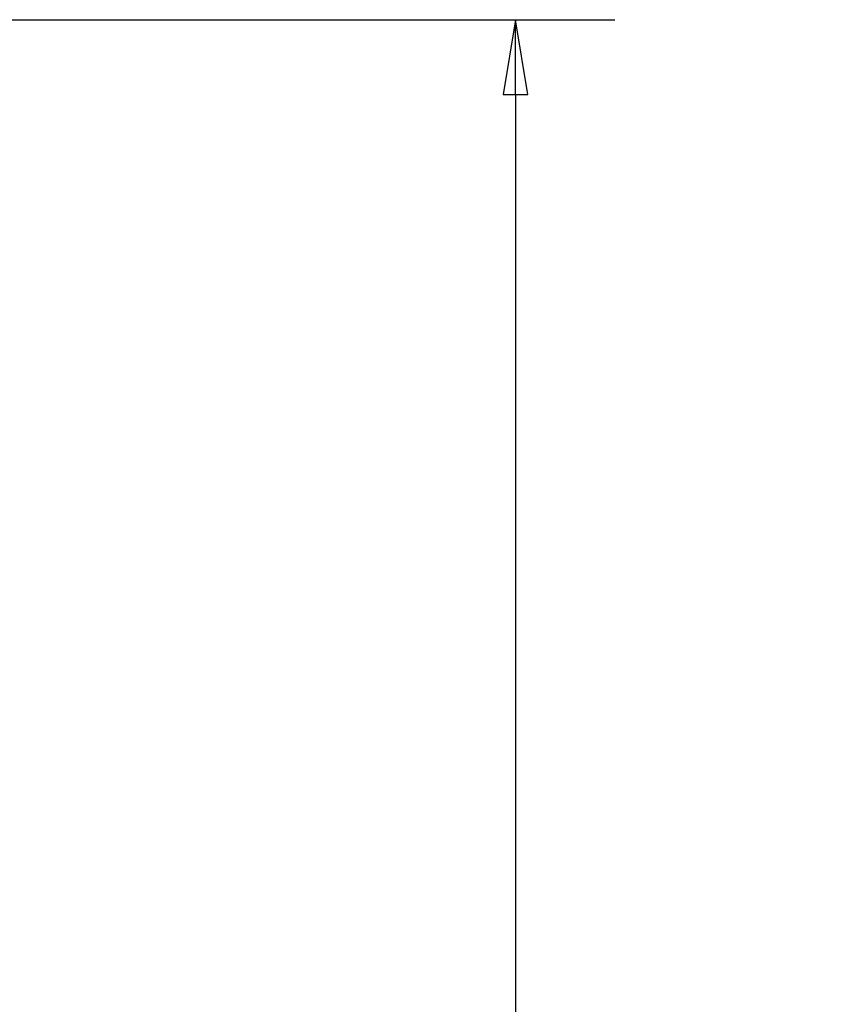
# Model space of a CAD drawing. Header units: millimetres. Extents: x 80 to 2248, y 80 to 1719.
# Tile 55 of 67: x 1303 to 1438, y 1103 to 1268. Entities that reach past the tile are written whole.
import ezdxf

# ---------------------------------------------------------------- set-up
doc = ezdxf.new("R2010")
doc.units = ezdxf.units.MM
doc.header["$LTSCALE"] = 8.333333
doc.layers.add('Dimension (ANSI)', color=7, linetype='Continuous', lineweight=25)
doc.styles.add('Note Text (ANSI)', font='tahoma.ttf')
doc.dimstyles.new('Default - mm (ANSI)', dxfattribs={"dimscale": 8.333333, "dimtxt": 1.75, "dimasz": 1.5, "dimexe": 2, "dimexo": 1, "dimgap": 0.8, "dimtad": 0, "dimtih": 1, "dimtoh": 1, "dimrnd": 1e-08, "dimzin": 0, "dimdsep": 46, "dimtxsty": 'Note Text (ANSI)', "dimblk": 'Filled-2', "dimcen": 0.09, "dimdle": 10, "dimclrd": 256, "dimclre": 256, "dimclrt": 256, "dimadec": 1, "dimazin": 0, "dimtfac": 1.741714, "dimtofl": 0, "dimtmove": 0, "dimatfit": 3, "dimldrblk": 'Filled-1', "dimfxl": 1, "dimtolj": 1, "dimtzin": 0, "dimlwd": -1, "dimlwe": -1, "dimarcsym": 0})

# ---------------------------------------------------------------- blocks, each defined once
blk = doc.blocks.new('Filled-2')
at = {"color": 0}
for p, q in [((0, 0), (-1, 0.167)), ((-1, 0.167), (-1, -0.167)), ((-1, 0), (0, 0)), ((-1, -0.167), (0, 0))]:
    blk.add_line(p, q, dxfattribs=at)
at = {"color": 0, "flags": 128}
blk.add_lwpolyline([(-1, -0.167), (0, 0), (-1, 0.167), (-1, -0.167)], dxfattribs=at)
at = {"color": 0}
blk.add_solid([(-1, -0.167), (0, 0), (-1, 0.167), (-1, -0.167)], dxfattribs=at)
blk = doc.blocks.new('*D11')
at = {"layer": 'Defpoints', "color": 0, "transparency": 16777216}
for p in [(1291.16, 1267.97), (1386.31, 1267.97), (1291.16, 563.14)]:
    blk.add_point(p, dxfattribs=at)
at = {"layer": 'Dimension (ANSI)', "transparency": 16777216}
for p, q in [((1299.5, 1267.97), (1402.98, 1267.97)), ((1386.31, 1255.47), (1386.31, 869.86)), ((1386.31, 575.64), (1386.31, 808.86)), ((1299.5, 563.14), (1402.98, 563.14))]:
    blk.add_line(p, q, dxfattribs=at)
at = {"layer": 'Dimension (ANSI)', "transparency": 16777216, "xscale": 12.5, "yscale": 12.5, "zscale": 12.5}
for p, rotation in [((1386.31, 1267.97), 90), ((1386.31, 563.14), 270)]:
    blk.add_blockref('Filled-2', p, dxfattribs=dict(at, rotation=rotation))
at = {"layer": 'Dimension (ANSI)', "transparency": 16777216, "char_height": 14.5833, "attachment_point": 5, "style": 'Note Text (ANSI)'}
for s, insert in [('\\A1; 704.83 mm', (1386.31, 853.65)), ('\\A1;[27.749 in]', (1386.31, 823.15))]:
    blk.add_mtext(s, dxfattribs=dict(at, insert=insert))
blk = doc.blocks.new('Filled-1')
at = {"color": 0}
for p, q in [((0, 0), (-1, 0.333)), ((-1, 0.333), (-1, -0.333)), ((-1, 0), (0, 0)), ((-1, -0.333), (0, 0))]:
    blk.add_line(p, q, dxfattribs=at)
at = {"color": 0, "flags": 128}
blk.add_lwpolyline([(-1, -0.333), (0, 0), (-1, 0.333), (-1, -0.333)], dxfattribs=at)
at = {"color": 0}
blk.add_solid([(-1, -0.333), (0, 0), (-1, 0.333), (-1, -0.333)], dxfattribs=at)

msp = doc.modelspace()

# ---------------------------------------------------------------- dimensions: what is measured, and where the dimension line sits
at = {"layer": 'Dimension (ANSI)'}
dim = msp.add_linear_dim(base=(1386.311, 1267.9745), p1=(1291.1647, 563.1445), p2=(1291.1647, 1267.9745), angle=90, text=' <> mm\\X[27.749 in]', dimstyle='Default - mm (ANSI)', override={"dimgap": 0.8, "dimdec": 2, "dimpost": '', "dimtol": 0, "dimlim": 0, "dimtp": 0, "dimtm": 0, "dimtdec": 2, "dimatfit": 1}, dxfattribs=at)
dim.commit()
dim.dimension.update_dxf_attribs({"geometry": '*D11', "text_midpoint": (1386.311, 839.3595), "dimtype": 160})

doc.saveas('drawing.dxf')
